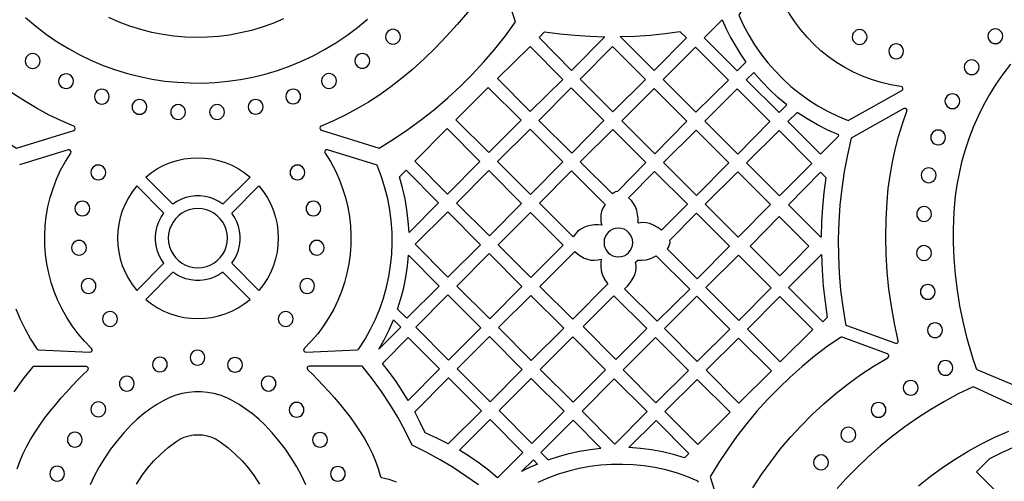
# Model space of a CAD drawing. Header units: millimetres. Extents: x -1176 to 822, y -1617 to -119.
# Tile 63 of 119: x 111 to 336, y -1485 to -1379. Entities that reach past the tile are written whole.
import ezdxf

# ---------------------------------------------------------------- set-up
doc = ezdxf.new("R2010")
doc.units = ezdxf.units.MM
doc.layers.add('pattern', color=5, linetype='Continuous', true_color=0x0000ff)

msp = doc.modelspace()

# ---------------------------------------------------------------- linework, layer by layer
at = {"layer": 'pattern'}
for points in [[(281.64, -1367.6), (275.17, -1378.47), (276.25, -1380.79), (277.45, -1383.04), (278.77, -1385.2), (280.21, -1387.28), (281.77, -1389.27), (283.43, -1391.16), (285.19, -1392.96), (287.06, -1394.65), (289.01, -1396.24), (291.06, -1397.71), (293.2, -1399.07), (295.41, -1400.31), (297.7, -1401.42), (300.06, -1402.4), (312.28, -1395.59)], [(312.1, -1394.66), (309.82, -1394.28), (307.59, -1393.77), (305.42, -1393.11), (303.31, -1392.33), (301.27, -1391.41), (299.3, -1390.36), (297.41, -1389.2), (295.6, -1387.92), (293.88, -1386.54), (292.25, -1385.05), (290.71, -1383.45), (289.28, -1381.77), (287.96, -1379.99), (286.75, -1378.13), (285.66, -1376.2), (284.69, -1374.18), (283.84, -1372.1), (283.13, -1369.95), (282.56, -1367.75)], [(83.23, -1369.3), (79.62, -1379.95), (81.92, -1383.09), (84.33, -1386.14), (86.85, -1389.08), (89.49, -1391.92), (92.23, -1394.66), (95.07, -1397.29), (98.01, -1399.81), (101.05, -1402.21), (104.18, -1404.5), (107.4, -1406.67), (110.7, -1408.71), (123.71, -1404.68)], [(123.75, -1403.74), (120.93, -1402.52), (118.15, -1401.18), (115.42, -1399.71), (112.73, -1398.12), (110.1, -1396.41), (107.53, -1394.57), (105.02, -1392.62), (102.58, -1390.54), (99.57, -1387.76), (96.68, -1384.9), (93.93, -1381.95), (91.31, -1378.92), (88.8, -1375.78), (86.41, -1372.54), (84.12, -1369.19)], [(219.75, -1369.03), (217.71, -1372.05), (215.58, -1374.98), (213.36, -1377.82), (211.05, -1380.58), (208.63, -1383.26), (206.12, -1385.87), (203.5, -1388.41), (200.76, -1390.88), (198.37, -1392.89), (195.91, -1394.79), (193.4, -1396.56), (190.83, -1398.22), (188.21, -1399.77), (185.55, -1401.2), (182.84, -1402.51), (180.09, -1403.7)], [(180.13, -1404.64), (193.26, -1408.71), (196.57, -1406.67), (199.78, -1404.5), (202.91, -1402.22), (205.94, -1399.82), (208.88, -1397.3), (211.72, -1394.68), (214.46, -1391.94), (217.09, -1389.11), (219.61, -1386.17), (222.02, -1383.13), (224.32, -1380), (220.64, -1369.14)], [(171.46, -1379.32), (169.08, -1380.32), (166.66, -1381.19), (164.2, -1381.92), (161.72, -1382.51), (159.21, -1382.97), (156.69, -1383.29), (154.15, -1383.48), (151.6, -1383.53), (149.06, -1383.45), (146.52, -1383.23), (143.99, -1382.87), (141.47, -1382.37), (138.98, -1381.74), (136.52, -1380.96), (134.09, -1380.05), (131.71, -1379)], [(112.74, -1379.02), (115.08, -1380.99), (117.48, -1382.83), (119.96, -1384.52), (122.5, -1386.07), (125.1, -1387.48), (127.75, -1388.75), (130.45, -1389.88), (133.19, -1390.87), (135.97, -1391.73), (138.77, -1392.44), (141.6, -1393.01), (144.46, -1393.44), (147.32, -1393.73), (150.2, -1393.88), (153.08, -1393.9), (155.95, -1393.77), (158.82, -1393.5), (161.68, -1393.09), (164.51, -1392.54), (167.32, -1391.85), (170.11, -1391.02), (172.86, -1390.05), (175.56, -1388.94), (178.22, -1387.69), (180.83, -1386.3), (183.39, -1384.77), (185.88, -1383.09), (188.3, -1381.28), (190.65, -1379.33)], [(337.05, -1389.59), (335.32, -1391.86), (333.72, -1394.17), (332.24, -1396.53), (330.89, -1398.94), (329.66, -1401.41), (328.54, -1403.96), (327.54, -1406.58), (326.64, -1409.29), (325.91, -1411.87), (325.32, -1414.45), (324.84, -1417.04), (324.48, -1419.63), (324.22, -1422.23), (324.07, -1424.84), (324, -1427.48), (324.02, -1430.15), (324.17, -1433.81), (324.46, -1437.43), (324.89, -1441.02), (325.46, -1444.59), (326.18, -1448.14), (327.04, -1451.7), (327.77, -1454.31), (328.57, -1456.91), (329, -1458.19), (329.22, -1458.83), (329.35, -1459.03), (329.53, -1459.15), (329.74, -1459.23), (332.25, -1460.27), (342.31, -1464.44)], [(110.56, -1445.24), (111.53, -1447.6), (112.65, -1449.92), (113.9, -1452.18), (115.3, -1454.38), (115.46, -1454.54), (115.68, -1454.59), (127.4, -1455.11), (127.63, -1455.06), (127.81, -1454.92), (127.89, -1454.72), (127.88, -1454.49), (127.75, -1454.29), (126.16, -1452.65), (124.69, -1450.93), (123.35, -1449.13), (122.14, -1447.27), (121.06, -1445.35), (120.11, -1443.37), (119.28, -1441.35), (118.59, -1439.29), (118.03, -1437.19), (117.6, -1435.06), (117.3, -1432.92), (117.14, -1430.76), (117.11, -1428.59), (117.22, -1426.42), (117.46, -1424.26), (117.84, -1422.1), (118.36, -1419.97), (119.01, -1417.87), (119.8, -1415.79), (120.73, -1413.76), (121.81, -1411.77), (123.02, -1409.83), (123.1, -1409.59), (123.06, -1409.37), (122.93, -1409.19), (122.72, -1409.09), (122.47, -1409.1), (111.36, -1412.54)], [(278.39, -1486), (280.35, -1482.99), (282.43, -1480.07), (284.62, -1477.24), (286.93, -1474.5), (289.35, -1471.86), (291.88, -1469.32), (294.51, -1466.88), (297.24, -1464.56), (300.07, -1462.34), (302.99, -1460.24), (306, -1458.25), (309.1, -1456.39), (309.27, -1456.23), (309.34, -1456.04), (309.32, -1455.83), (309.22, -1455.65), (309.03, -1455.52), (298.74, -1451.72), (298.51, -1451.69), (298.3, -1451.78), (295.32, -1453.87), (292.42, -1456.08), (289.61, -1458.38), (286.89, -1460.79), (284.27, -1463.29), (281.74, -1465.9), (279.31, -1468.59), (276.98, -1471.37), (274.76, -1474.24), (272.64, -1477.2), (270.64, -1480.24), (268.74, -1483.35), (268.68, -1483.54), (268.7, -1483.73), (272.35, -1495.46)], [(110.85, -1481.68), (111.43, -1480.01), (112.14, -1478.33), (112.97, -1476.65), (113.9, -1474.99), (114.92, -1473.34), (116.02, -1471.71), (117.17, -1470.11), (118.38, -1468.55), (119.61, -1467.03), (120.86, -1465.56), (122.12, -1464.15), (123.37, -1462.8), (124.59, -1461.53), (125.77, -1460.32), (126.9, -1459.21), (127.03, -1459.01), (127.04, -1458.79), (126.96, -1458.59), (126.8, -1458.44), (126.57, -1458.38), (114.69, -1458.38), (114.48, -1458.42), (114.32, -1458.55), (112.14, -1461.31), (110.1, -1464.14)], [(215.86, -1485.35), (213.04, -1483.31), (210.14, -1481.39), (207.17, -1479.61), (204.11, -1477.94), (200.95, -1476.39), (200.81, -1476.29), (200.72, -1476.15), (199.17, -1473), (197.5, -1469.93), (195.72, -1466.96), (193.8, -1464.06), (191.76, -1461.24), (189.58, -1458.48), (189.42, -1458.34), (189.21, -1458.3), (177.33, -1458.3), (177.1, -1458.36), (176.94, -1458.5), (176.86, -1458.71), (176.87, -1458.92), (177, -1459.13), (178.13, -1460.24), (179.31, -1461.44), (180.53, -1462.72), (181.78, -1464.07), (183.03, -1465.48), (184.29, -1466.95), (185.52, -1468.47), (186.72, -1470.03), (187.88, -1471.63), (188.97, -1473.26), (189.99, -1474.91), (190.93, -1476.58), (191.75, -1478.25), (192.46, -1479.93), (193.04, -1481.6), (193.47, -1483.26), (193.54, -1483.45), (193.65, -1483.57), (193.84, -1483.63), (195.5, -1484.06), (197.17, -1484.64)], [(176.57, -1485.29), (175.67, -1483.38), (174.51, -1481.23), (173.26, -1479.17), (171.91, -1477.19), (170.45, -1475.29), (168.89, -1473.46), (167.21, -1471.68), (165.85, -1470.39), (164.43, -1469.19), (162.94, -1468.08), (161.39, -1467.05), (159.77, -1466.11), (158.42, -1465.46), (157.04, -1464.94), (155.63, -1464.55), (154.19, -1464.29), (152.74, -1464.16), (151.29, -1464.16), (149.84, -1464.29), (148.4, -1464.55), (146.99, -1464.94), (145.6, -1465.46), (144.26, -1466.11), (142.63, -1467.05), (141.08, -1468.08), (139.6, -1469.19), (138.18, -1470.39), (136.82, -1471.68), (135.14, -1473.46), (133.57, -1475.29), (132.12, -1477.19), (130.77, -1479.17), (129.52, -1481.23), (128.36, -1483.38), (127.46, -1485.29)], [(343.22, -1469.8), (328.78, -1463.07), (328.58, -1463.02), (328.38, -1463.07), (325.16, -1464.65), (322.01, -1466.34), (318.93, -1468.15), (315.93, -1470.08), (313, -1472.11), (310.15, -1474.26), (307.38, -1476.52), (304.7, -1478.88), (302.11, -1481.34), (299.61, -1483.91), (297.61, -1486.14)], [(316.09, -1485.55), (318.79, -1483.4), (321.58, -1481.37), (324.45, -1479.47), (327.39, -1477.68), (330.41, -1476.02), (333.51, -1474.49), (336.66, -1473.09)], [(138.03, -1485.13), (139.23, -1483.29), (140.54, -1481.54), (141.98, -1479.88), (143.54, -1478.31), (145.2, -1476.86), (146.97, -1475.51), (147.91, -1474.94), (148.89, -1474.49), (149.91, -1474.17), (150.96, -1473.98), (152.01, -1473.91), (153.07, -1473.98), (154.11, -1474.17), (155.13, -1474.49), (156.12, -1474.94), (157.05, -1475.51), (158.83, -1476.86), (160.49, -1478.31), (162.05, -1479.88), (163.48, -1481.54), (164.8, -1483.29), (166, -1485.13)], [(265.97, -1484.68), (265.87, -1484.5), (265.7, -1484.38), (263.34, -1483.42), (260.95, -1482.61), (258.53, -1481.94), (256.08, -1481.41), (253.62, -1481.02), (251.15, -1480.77), (248.67, -1480.66), (246.2, -1480.69), (243.73, -1480.86), (241.27, -1481.17), (238.84, -1481.61), (236.43, -1482.19), (234.05, -1482.91), (231.71, -1483.77), (229.41, -1484.76)]]:
    msp.add_lwpolyline(points, dxfattribs=at)
for points in [[(271.42, -1379.51), (272.33, -1381.54), (273.31, -1383.52), (274.39, -1385.44), (275.55, -1387.32), (276.81, -1389.15), (274.83, -1391.15), (267.31, -1383.62)], [(194.74, -1383.37), (194.8, -1383.82), (194.97, -1384.22), (195.23, -1384.56), (195.57, -1384.83), (195.97, -1385), (196.42, -1385.06), (196.87, -1385), (197.27, -1384.83), (197.61, -1384.56), (197.88, -1384.22), (198.05, -1383.82), (198.11, -1383.37), (198.05, -1382.92), (197.88, -1382.52), (197.61, -1382.18), (197.27, -1381.91), (196.87, -1381.74), (196.42, -1381.68), (195.97, -1381.74), (195.57, -1381.91), (195.23, -1382.18), (194.97, -1382.52), (194.8, -1382.92)], [(230.96, -1382.27), (234.38, -1382.71), (237.81, -1383.04), (241.25, -1383.25), (244.7, -1383.35), (237.1, -1391.03), (229.68, -1383.54)], [(248.19, -1383.34), (251.6, -1383.21), (255, -1382.97), (258.4, -1382.63), (261.78, -1382.17), (263.27, -1383.65), (255.93, -1391.07)], [(301, -1383.43), (301.06, -1383.88), (301.23, -1384.28), (301.5, -1384.62), (301.84, -1384.88), (302.24, -1385.05), (302.69, -1385.11), (303.13, -1385.05), (303.54, -1384.88), (303.88, -1384.62), (304.14, -1384.28), (304.31, -1383.88), (304.37, -1383.43), (304.31, -1382.98), (304.14, -1382.58), (303.88, -1382.24), (303.54, -1381.97), (303.13, -1381.8), (302.69, -1381.74), (302.24, -1381.8), (301.84, -1381.97), (301.5, -1382.24), (301.23, -1382.58), (301.06, -1382.98)], [(331.91, -1383.25), (331.97, -1383.7), (332.14, -1384.1), (332.41, -1384.44), (332.75, -1384.7), (333.15, -1384.87), (333.6, -1384.93), (334.05, -1384.87), (334.45, -1384.7), (334.79, -1384.44), (335.05, -1384.1), (335.22, -1383.7), (335.28, -1383.25), (335.22, -1382.8), (335.05, -1382.4), (334.79, -1382.06), (334.45, -1381.79), (334.05, -1381.62), (333.6, -1381.56), (333.15, -1381.62), (332.75, -1381.79), (332.41, -1382.06), (332.14, -1382.4), (331.97, -1382.8)], [(227.64, -1385.55), (220.19, -1392.85), (227.63, -1400.36), (235.07, -1393.06)], [(253.91, -1393.11), (246.5, -1400.44), (239.05, -1393), (246.39, -1385.59)], [(265.29, -1385.7), (272.81, -1393.21), (265.4, -1400.55), (257.96, -1393.1)], [(309.32, -1386.67), (309.38, -1387.12), (309.55, -1387.53), (309.82, -1387.87), (310.16, -1388.13), (310.56, -1388.3), (311.01, -1388.36), (311.46, -1388.3), (311.86, -1388.13), (312.2, -1387.87), (312.46, -1387.53), (312.63, -1387.12), (312.69, -1386.67), (312.63, -1386.23), (312.46, -1385.82), (312.2, -1385.48), (311.86, -1385.22), (311.46, -1385.05), (311.01, -1384.99), (310.56, -1385.05), (310.16, -1385.22), (309.82, -1385.48), (309.55, -1385.82), (309.38, -1386.23)], [(112.67, -1388.89), (112.73, -1389.34), (112.9, -1389.74), (113.17, -1390.08), (113.51, -1390.35), (113.91, -1390.52), (114.36, -1390.58), (114.81, -1390.52), (115.21, -1390.35), (115.55, -1390.08), (115.81, -1389.74), (115.98, -1389.34), (116.04, -1388.89), (115.98, -1388.44), (115.81, -1388.04), (115.55, -1387.7), (115.21, -1387.44), (114.81, -1387.27), (114.36, -1387.21), (113.91, -1387.27), (113.51, -1387.44), (113.17, -1387.7), (112.9, -1388.04), (112.73, -1388.44)], [(187.75, -1388.85), (187.81, -1389.3), (187.98, -1389.7), (188.24, -1390.05), (188.58, -1390.31), (188.99, -1390.48), (189.43, -1390.54), (189.88, -1390.48), (190.28, -1390.31), (190.63, -1390.05), (190.89, -1389.7), (191.06, -1389.3), (191.12, -1388.85), (191.06, -1388.41), (190.89, -1388), (190.63, -1387.66), (190.28, -1387.4), (189.88, -1387.23), (189.43, -1387.17), (188.99, -1387.23), (188.58, -1387.4), (188.24, -1387.66), (187.98, -1388), (187.81, -1388.41)], [(326.51, -1390.31), (326.57, -1390.76), (326.74, -1391.16), (327, -1391.5), (327.35, -1391.76), (327.75, -1391.93), (328.2, -1391.99), (328.64, -1391.93), (329.05, -1391.76), (329.39, -1391.5), (329.65, -1391.16), (329.82, -1390.76), (329.88, -1390.31), (329.82, -1389.86), (329.65, -1389.46), (329.39, -1389.12), (329.05, -1388.85), (328.64, -1388.68), (328.2, -1388.62), (327.75, -1388.68), (327.35, -1388.85), (327, -1389.12), (326.74, -1389.46), (326.57, -1389.86)], [(120.28, -1393.48), (120.34, -1393.93), (120.51, -1394.33), (120.78, -1394.67), (121.12, -1394.93), (121.52, -1395.1), (121.97, -1395.16), (122.42, -1395.1), (122.82, -1394.93), (123.16, -1394.67), (123.42, -1394.33), (123.59, -1393.93), (123.65, -1393.48), (123.59, -1393.03), (123.42, -1392.63), (123.16, -1392.29), (122.82, -1392.02), (122.42, -1391.85), (121.97, -1391.79), (121.52, -1391.85), (121.12, -1392.02), (120.78, -1392.29), (120.51, -1392.63), (120.34, -1393.03)], [(180.15, -1393.43), (180.21, -1393.88), (180.38, -1394.28), (180.64, -1394.62), (180.98, -1394.89), (181.38, -1395.06), (181.83, -1395.12), (182.28, -1395.06), (182.68, -1394.89), (183.02, -1394.62), (183.29, -1394.28), (183.46, -1393.88), (183.52, -1393.43), (183.46, -1392.98), (183.29, -1392.58), (183.02, -1392.24), (182.68, -1391.98), (182.28, -1391.81), (181.83, -1391.75), (181.38, -1391.81), (180.98, -1391.98), (180.64, -1392.24), (180.38, -1392.58), (180.21, -1392.98)], [(286.11, -1398.86), (284.07, -1397.16), (282.14, -1395.37), (280.32, -1393.48), (278.59, -1391.47), (276.87, -1393.18), (284.33, -1400.64)], [(128.43, -1396.99), (128.49, -1397.44), (128.66, -1397.84), (128.92, -1398.18), (129.27, -1398.45), (129.67, -1398.62), (130.12, -1398.68), (130.56, -1398.62), (130.97, -1398.45), (131.31, -1398.18), (131.57, -1397.84), (131.74, -1397.44), (131.8, -1396.99), (131.74, -1396.54), (131.57, -1396.14), (131.31, -1395.8), (130.97, -1395.54), (130.56, -1395.37), (130.12, -1395.31), (129.67, -1395.37), (129.27, -1395.54), (128.92, -1395.8), (128.66, -1396.14), (128.49, -1396.54)], [(172.01, -1396.96), (172.07, -1397.41), (172.24, -1397.81), (172.5, -1398.16), (172.84, -1398.42), (173.25, -1398.59), (173.69, -1398.65), (174.14, -1398.59), (174.54, -1398.42), (174.88, -1398.16), (175.15, -1397.81), (175.32, -1397.41), (175.38, -1396.96), (175.32, -1396.52), (175.15, -1396.11), (174.88, -1395.77), (174.54, -1395.51), (174.14, -1395.34), (173.69, -1395.28), (173.25, -1395.34), (172.84, -1395.51), (172.5, -1395.77), (172.24, -1396.11), (172.07, -1396.52)], [(218.13, -1394.93), (225.59, -1402.38), (218.24, -1409.73), (210.74, -1402.24)], [(229.65, -1402.4), (236.99, -1394.99), (244.47, -1402.46), (237.13, -1409.88)], [(248.52, -1402.47), (255.93, -1395.13), (263.37, -1402.57), (256.03, -1409.98)], [(274.93, -1410.08), (267.46, -1402.6), (274.79, -1395.2), (282.27, -1402.67)], [(322.13, -1398.04), (322.19, -1398.48), (322.36, -1398.89), (322.63, -1399.23), (322.97, -1399.49), (323.37, -1399.66), (323.82, -1399.72), (324.27, -1399.66), (324.67, -1399.49), (325.01, -1399.23), (325.27, -1398.89), (325.44, -1398.48), (325.5, -1398.04), (325.44, -1397.59), (325.27, -1397.18), (325.01, -1396.84), (324.67, -1396.58), (324.27, -1396.41), (323.82, -1396.35), (323.37, -1396.41), (322.97, -1396.58), (322.63, -1396.84), (322.36, -1397.18), (322.19, -1397.59)], [(136.99, -1399.34), (137.05, -1399.79), (137.22, -1400.19), (137.49, -1400.53), (137.83, -1400.79), (138.23, -1400.96), (138.68, -1401.02), (139.13, -1400.96), (139.53, -1400.79), (139.87, -1400.53), (140.13, -1400.19), (140.3, -1399.79), (140.36, -1399.34), (140.3, -1398.89), (140.13, -1398.49), (139.87, -1398.15), (139.53, -1397.88), (139.13, -1397.71), (138.68, -1397.65), (138.23, -1397.71), (137.83, -1397.88), (137.49, -1398.15), (137.22, -1398.49), (137.05, -1398.89)], [(145.8, -1400.5), (145.86, -1400.95), (146.03, -1401.35), (146.29, -1401.7), (146.63, -1401.96), (147.03, -1402.13), (147.48, -1402.19), (147.93, -1402.13), (148.33, -1401.96), (148.67, -1401.7), (148.93, -1401.35), (149.1, -1400.95), (149.17, -1400.5), (149.1, -1400.06), (148.93, -1399.65), (148.67, -1399.31), (148.33, -1399.05), (147.93, -1398.88), (147.48, -1398.82), (147.03, -1398.88), (146.63, -1399.05), (146.29, -1399.31), (146.03, -1399.65), (145.86, -1400.06)], [(154.67, -1400.5), (154.73, -1400.95), (154.9, -1401.35), (155.16, -1401.69), (155.5, -1401.95), (155.9, -1402.12), (156.35, -1402.18), (156.8, -1402.12), (157.2, -1401.95), (157.54, -1401.69), (157.81, -1401.35), (157.97, -1400.95), (158.03, -1400.5), (157.97, -1400.05), (157.81, -1399.65), (157.54, -1399.31), (157.2, -1399.04), (156.8, -1398.87), (156.35, -1398.81), (155.9, -1398.87), (155.5, -1399.04), (155.16, -1399.31), (154.9, -1399.65), (154.73, -1400.05)], [(163.45, -1399.32), (163.51, -1399.77), (163.68, -1400.17), (163.95, -1400.51), (164.29, -1400.77), (164.69, -1400.94), (165.14, -1401), (165.59, -1400.94), (165.99, -1400.77), (166.33, -1400.51), (166.59, -1400.17), (166.76, -1399.77), (166.82, -1399.32), (166.76, -1398.87), (166.59, -1398.47), (166.33, -1398.13), (165.99, -1397.86), (165.59, -1397.69), (165.14, -1397.63), (164.69, -1397.69), (164.29, -1397.86), (163.95, -1398.13), (163.68, -1398.47), (163.51, -1398.87)], [(297.95, -1405.71), (295.47, -1404.63), (293.06, -1403.42), (290.73, -1402.08), (288.46, -1400.59), (286.37, -1402.68), (293.81, -1410.12), (297.88, -1406)], [(308.93, -1420.96), (309.22, -1417.91), (309.62, -1414.91), (310.14, -1411.94), (310.78, -1409.01), (311.54, -1406.1), (312.43, -1403.21), (313.45, -1400.32), (313.48, -1400.08), (313.39, -1399.87), (313.22, -1399.72), (313, -1399.67), (312.76, -1399.73), (300.74, -1406.44), (299.89, -1410.22), (299.18, -1414.03), (298.62, -1417.86), (298.21, -1421.7), (297.95, -1425.55), (297.83, -1429.42), (297.87, -1433.28), (298.05, -1437.14), (298.37, -1440.99), (298.85, -1444.84), (299.48, -1448.67), (299.57, -1448.9), (299.78, -1449.03), (310.86, -1453.11), (311.07, -1453.14), (311.26, -1453.08), (311.41, -1452.95), (311.49, -1452.77), (311.49, -1452.55), (310.63, -1448.62), (309.92, -1444.69), (309.37, -1440.78), (308.97, -1436.85), (308.73, -1432.92), (308.65, -1428.96), (308.71, -1424.98)], [(208.86, -1419.15), (201.4, -1411.69), (208.74, -1404.28), (216.23, -1411.78)], [(235.07, -1411.86), (227.75, -1419.25), (220.25, -1411.74), (227.63, -1404.42)], [(246.33, -1419.07), (246.75, -1418.8), (247.2, -1418.59), (247.6, -1418.5), (254.02, -1412.01), (246.49, -1404.48), (239.08, -1411.82)], [(272.87, -1412.07), (265.54, -1419.48), (258.02, -1411.97), (265.43, -1404.63)], [(291.77, -1412.17), (284.43, -1419.58), (276.93, -1412.07), (284.33, -1404.73)], [(318.88, -1406.28), (318.94, -1406.73), (319.11, -1407.13), (319.38, -1407.48), (319.72, -1407.74), (320.12, -1407.91), (320.57, -1407.97), (321.02, -1407.91), (321.42, -1407.74), (321.76, -1407.48), (322.02, -1407.13), (322.19, -1406.73), (322.25, -1406.28), (322.19, -1405.84), (322.02, -1405.43), (321.76, -1405.09), (321.42, -1404.83), (321.02, -1404.66), (320.57, -1404.6), (320.12, -1404.66), (319.72, -1404.83), (319.38, -1405.09), (319.11, -1405.43), (318.94, -1405.84)], [(188.66, -1454.38), (190.06, -1452.18), (191.32, -1449.92), (192.43, -1447.6), (193.41, -1445.24), (194.24, -1442.82), (194.93, -1440.38), (195.48, -1437.9), (195.88, -1435.39), (196.13, -1432.87), (196.25, -1430.34), (196.21, -1427.8), (196.03, -1425.26), (195.7, -1422.73), (195.23, -1420.21), (194.6, -1417.72), (193.83, -1415.25), (192.9, -1412.82), (192.79, -1412.64), (192.6, -1412.54), (181.49, -1409.1), (181.24, -1409.09), (181.04, -1409.19), (180.9, -1409.37), (180.86, -1409.59), (180.95, -1409.83), (182.16, -1411.77), (183.23, -1413.76), (184.16, -1415.79), (184.95, -1417.87), (185.61, -1419.97), (186.12, -1422.11), (186.5, -1424.26), (186.75, -1426.42), (186.85, -1428.59), (186.82, -1430.76), (186.66, -1432.92), (186.37, -1435.06), (185.94, -1437.19), (185.38, -1439.29), (184.68, -1441.35), (183.86, -1443.37), (182.91, -1445.35), (181.82, -1447.27), (180.61, -1449.13), (179.27, -1450.93), (177.81, -1452.65), (176.21, -1454.29), (176.08, -1454.49), (176.07, -1454.72), (176.16, -1454.92), (176.33, -1455.06), (176.57, -1455.11), (188.29, -1454.59), (188.5, -1454.54)], [(127.62, -1414.25), (127.68, -1414.69), (127.85, -1415.1), (128.12, -1415.44), (128.46, -1415.7), (128.86, -1415.87), (129.31, -1415.93), (129.76, -1415.87), (130.16, -1415.7), (130.5, -1415.44), (130.76, -1415.1), (130.93, -1414.69), (130.99, -1414.25), (130.93, -1413.8), (130.76, -1413.4), (130.5, -1413.06), (130.16, -1412.79), (129.76, -1412.62), (129.31, -1412.56), (128.86, -1412.62), (128.46, -1412.79), (128.12, -1413.06), (127.85, -1413.4), (127.68, -1413.8)], [(140.11, -1415.28), (141.43, -1414.25), (142.81, -1413.36), (144.25, -1412.61), (145.74, -1412), (147.27, -1411.52), (148.82, -1411.17), (150.4, -1410.97), (151.98, -1410.9), (153.57, -1410.97), (155.14, -1411.17), (156.7, -1411.52), (158.22, -1412), (159.71, -1412.61), (161.15, -1413.36), (162.54, -1414.25), (163.86, -1415.28), (157.69, -1421.45), (156.74, -1420.83), (155.73, -1420.33), (154.69, -1419.96), (153.62, -1419.71), (152.53, -1419.59), (151.44, -1419.59), (150.35, -1419.71), (149.28, -1419.96), (148.23, -1420.33), (147.23, -1420.83), (146.27, -1421.45)], [(172.97, -1414.25), (173.03, -1414.69), (173.2, -1415.1), (173.47, -1415.44), (173.81, -1415.7), (174.21, -1415.87), (174.66, -1415.93), (175.1, -1415.87), (175.51, -1415.7), (175.85, -1415.44), (176.11, -1415.1), (176.28, -1414.69), (176.34, -1414.25), (176.28, -1413.8), (176.11, -1413.4), (175.85, -1413.06), (175.51, -1412.79), (175.1, -1412.62), (174.66, -1412.56), (174.21, -1412.62), (173.81, -1412.79), (173.47, -1413.06), (173.2, -1413.4), (173.03, -1413.8)], [(197.87, -1415.22), (199.39, -1413.7), (206.81, -1421.19), (200.07, -1427.94), (199.91, -1425.34), (199.61, -1422.77), (199.17, -1420.24), (198.59, -1417.73)], [(225.72, -1421.29), (218.38, -1428.63), (210.88, -1421.21), (218.26, -1413.77)], [(244, -1426.24), (243.14, -1426.17), (242.28, -1426.18), (241.42, -1426.28), (240.63, -1426.47), (239.87, -1426.76), (239.17, -1427.15), (238.53, -1427.64), (237.95, -1428.21), (237.46, -1428.86), (229.76, -1421.23), (237.06, -1413.85), (244.72, -1421.51), (244.22, -1422.39), (243.93, -1423.13), (243.76, -1423.9), (243.72, -1424.68), (243.79, -1425.47)], [(257.56, -1427.38), (256.7, -1426.75), (255.76, -1426.22), (254.92, -1425.88), (254.09, -1425.7), (253.24, -1425.66), (252.34, -1425.76), (252.25, -1425.67), (252.24, -1424.72), (252.13, -1423.78), (251.93, -1422.88), (251.63, -1422.08), (251.22, -1421.34), (250.7, -1420.66), (250.04, -1420.02), (256.01, -1414), (263.5, -1421.49)], [(275.04, -1428.98), (267.53, -1421.47), (274.93, -1414.13), (282.37, -1421.57)], [(293.99, -1428.84), (294.1, -1425.48), (294.31, -1422.13), (294.63, -1418.79), (295.06, -1415.45), (293.8, -1414.19), (286.46, -1421.6), (293.84, -1428.98)], [(316.73, -1414.89), (316.79, -1415.34), (316.96, -1415.74), (317.23, -1416.08), (317.57, -1416.34), (317.97, -1416.51), (318.42, -1416.57), (318.86, -1416.51), (319.27, -1416.34), (319.61, -1416.08), (319.87, -1415.74), (320.04, -1415.34), (320.1, -1414.89), (320.04, -1414.44), (319.87, -1414.04), (319.61, -1413.7), (319.27, -1413.43), (318.86, -1413.26), (318.42, -1413.2), (317.97, -1413.26), (317.57, -1413.43), (317.23, -1413.7), (316.96, -1414.04), (316.79, -1414.44)], [(138.06, -1441.08), (144.23, -1434.91), (143.61, -1433.96), (143.11, -1432.95), (142.74, -1431.91), (142.49, -1430.83), (142.37, -1429.75), (142.37, -1428.65), (142.49, -1427.56), (142.74, -1426.49), (143.11, -1425.45), (143.61, -1424.44), (144.23, -1423.49), (138.06, -1417.32), (137.04, -1418.64), (136.15, -1420.03), (135.39, -1421.47), (134.78, -1422.96), (134.3, -1424.49), (133.96, -1426.04), (133.75, -1427.62), (133.68, -1429.2), (133.75, -1430.78), (133.96, -1432.36), (134.3, -1433.91), (134.78, -1435.44), (135.39, -1436.93), (136.15, -1438.37), (137.04, -1439.76)], [(159.74, -1434.91), (160.36, -1433.96), (160.85, -1432.95), (161.22, -1431.91), (161.47, -1430.84), (161.6, -1429.75), (161.6, -1428.65), (161.47, -1427.56), (161.22, -1426.49), (160.85, -1425.45), (160.36, -1424.44), (159.74, -1423.49), (165.9, -1417.32), (166.93, -1418.64), (167.82, -1420.03), (168.57, -1421.47), (169.19, -1422.96), (169.66, -1424.49), (170.01, -1426.04), (170.21, -1427.62), (170.28, -1429.2), (170.21, -1430.78), (170.01, -1432.36), (169.66, -1433.91), (169.19, -1435.44), (168.57, -1436.93), (167.82, -1438.37), (166.93, -1439.76), (165.9, -1441.08)], [(123.99, -1422.44), (124.05, -1422.89), (124.22, -1423.29), (124.48, -1423.64), (124.82, -1423.9), (125.23, -1424.07), (125.68, -1424.13), (126.12, -1424.07), (126.53, -1423.9), (126.87, -1423.64), (127.13, -1423.29), (127.3, -1422.89), (127.36, -1422.44), (127.3, -1422), (127.13, -1421.59), (126.87, -1421.25), (126.53, -1420.99), (126.12, -1420.82), (125.68, -1420.76), (125.23, -1420.82), (124.82, -1420.99), (124.48, -1421.25), (124.22, -1421.59), (124.05, -1422)], [(176.61, -1422.44), (176.67, -1422.89), (176.84, -1423.29), (177.1, -1423.64), (177.44, -1423.9), (177.84, -1424.07), (178.29, -1424.13), (178.74, -1424.07), (179.14, -1423.9), (179.48, -1423.64), (179.74, -1423.29), (179.91, -1422.89), (179.97, -1422.44), (179.91, -1422), (179.74, -1421.59), (179.48, -1421.25), (179.14, -1420.99), (178.74, -1420.82), (178.29, -1420.76), (177.84, -1420.82), (177.44, -1420.99), (177.1, -1421.25), (176.84, -1421.59), (176.67, -1422)], [(145.24, -1429.2), (145.32, -1430.2), (145.53, -1431.15), (145.87, -1432.04), (146.33, -1432.87), (146.9, -1433.62), (147.56, -1434.29), (148.31, -1434.86), (149.14, -1435.32), (150.04, -1435.66), (150.99, -1435.87), (151.98, -1435.94), (152.98, -1435.87), (153.93, -1435.66), (154.82, -1435.32), (155.65, -1434.86), (156.4, -1434.29), (157.07, -1433.62), (157.64, -1432.87), (158.1, -1432.04), (158.44, -1431.15), (158.65, -1430.2), (158.72, -1429.2), (158.65, -1428.2), (158.44, -1427.25), (158.1, -1426.36), (157.64, -1425.53), (157.07, -1424.78), (156.4, -1424.11), (155.65, -1423.54), (154.82, -1423.08), (153.93, -1422.74), (152.98, -1422.53), (151.98, -1422.46), (150.99, -1422.53), (150.04, -1422.74), (149.14, -1423.08), (148.31, -1423.54), (147.56, -1424.11), (146.9, -1424.78), (146.33, -1425.53), (145.87, -1426.36), (145.53, -1427.25), (145.32, -1428.2)], [(201.5, -1430.56), (208.88, -1423.18), (216.32, -1430.69), (208.94, -1438.06)], [(235.21, -1430.76), (227.84, -1438.13), (220.35, -1430.71), (227.72, -1423.34)], [(259.37, -1429.69), (259.45, -1430.04), (259.44, -1430.36), (259.35, -1430.7), (259.13, -1431.16), (258.86, -1431.59), (265.69, -1438.42), (273.02, -1431.01), (265.51, -1423.5)], [(315.68, -1423.71), (315.74, -1424.16), (315.91, -1424.56), (316.18, -1424.9), (316.52, -1425.17), (316.92, -1425.34), (317.37, -1425.4), (317.82, -1425.34), (318.22, -1425.17), (318.56, -1424.9), (318.82, -1424.56), (318.99, -1424.16), (319.05, -1423.71), (318.99, -1423.26), (318.82, -1422.86), (318.56, -1422.52), (318.22, -1422.25), (317.82, -1422.08), (317.37, -1422.02), (316.92, -1422.08), (316.52, -1422.25), (316.18, -1422.52), (315.91, -1422.86), (315.74, -1423.26)], [(284.4, -1424.27), (291.15, -1431.02), (284.49, -1437.75), (277.74, -1431)], [(244.48, -1430.19), (244.54, -1430.84), (244.73, -1431.46), (245.04, -1432.02), (245.44, -1432.5), (245.92, -1432.9), (246.48, -1433.2), (247.09, -1433.39), (247.75, -1433.46), (248.41, -1433.39), (249.03, -1433.2), (249.58, -1432.9), (250.07, -1432.5), (250.47, -1432.02), (250.77, -1431.46), (250.96, -1430.84), (251.03, -1430.19), (250.96, -1429.53), (250.77, -1428.91), (250.47, -1428.35), (250.07, -1427.87), (249.58, -1427.47), (249.03, -1427.17), (248.41, -1426.98), (247.75, -1426.91), (247.09, -1426.98), (246.48, -1427.17), (245.92, -1427.47), (245.44, -1427.87), (245.04, -1428.35), (244.73, -1428.91), (244.54, -1429.53)], [(123.22, -1431.38), (123.28, -1431.82), (123.45, -1432.23), (123.72, -1432.57), (124.06, -1432.83), (124.46, -1433), (124.91, -1433.06), (125.36, -1433), (125.76, -1432.83), (126.1, -1432.57), (126.36, -1432.23), (126.53, -1431.82), (126.59, -1431.38), (126.53, -1430.93), (126.36, -1430.53), (126.1, -1430.18), (125.76, -1429.92), (125.36, -1429.75), (124.91, -1429.69), (124.46, -1429.75), (124.06, -1429.92), (123.72, -1430.18), (123.45, -1430.53), (123.28, -1430.93)], [(177.37, -1431.38), (177.43, -1431.82), (177.6, -1432.23), (177.86, -1432.57), (178.21, -1432.83), (178.61, -1433), (179.06, -1433.06), (179.5, -1433), (179.91, -1432.83), (180.25, -1432.57), (180.51, -1432.23), (180.68, -1431.82), (180.74, -1431.38), (180.68, -1430.93), (180.51, -1430.53), (180.25, -1430.18), (179.91, -1429.92), (179.5, -1429.75), (179.06, -1429.69), (178.61, -1429.75), (178.21, -1429.92), (177.86, -1430.18), (177.6, -1430.53), (177.43, -1430.93)], [(210.95, -1440.11), (218.34, -1432.72), (225.79, -1440.17), (218.44, -1447.52)], [(243.81, -1433.94), (243.74, -1434.8), (243.75, -1435.66), (243.85, -1436.52), (244.05, -1437.39), (244.37, -1438.18), (244.8, -1438.91), (245.37, -1439.6), (237.34, -1447.63), (229.83, -1440.19), (237.8, -1432.22), (238.47, -1432.79), (239.18, -1433.29), (239.95, -1433.71), (240.7, -1434.01), (241.47, -1434.18), (242.25, -1434.22), (243.04, -1434.14)], [(315.66, -1432.58), (315.72, -1433.03), (315.89, -1433.43), (316.15, -1433.77), (316.49, -1434.04), (316.89, -1434.21), (317.34, -1434.27), (317.79, -1434.21), (318.19, -1434.04), (318.53, -1433.77), (318.8, -1433.43), (318.97, -1433.03), (319.03, -1432.58), (318.97, -1432.13), (318.8, -1431.73), (318.53, -1431.39), (318.19, -1431.13), (317.79, -1430.96), (317.34, -1430.9), (316.89, -1430.96), (316.49, -1431.13), (316.15, -1431.39), (315.89, -1431.73), (315.72, -1432.13)], [(197.47, -1445.32), (198.24, -1442.91), (198.86, -1440.5), (199.36, -1438.06), (199.74, -1435.6), (199.98, -1433.09), (206.92, -1440.09), (199.58, -1447.43)], [(249.16, -1440.74), (249.8, -1440.13), (250.36, -1439.47), (250.85, -1438.76), (251.28, -1437.98), (251.56, -1437.33), (251.73, -1436.69), (251.8, -1436.04), (251.78, -1435.38), (251.67, -1434.68), (252.15, -1434.19), (253.12, -1434.19), (254.08, -1434.09), (254.88, -1433.9), (255.63, -1433.61), (256.34, -1433.21), (263.99, -1440.78), (256.59, -1448.11)], [(282.51, -1440.5), (275.18, -1447.91), (267.67, -1440.4), (275.07, -1433.06)], [(295.32, -1447.26), (294.33, -1448.27), (286.51, -1440.45), (294, -1432.89), (294.15, -1436.5), (294.41, -1440.1), (294.81, -1443.69)], [(140.11, -1443.12), (141.43, -1444.15), (142.81, -1445.04), (144.25, -1445.79), (145.74, -1446.4), (147.27, -1446.88), (148.82, -1447.22), (150.4, -1447.43), (151.98, -1447.5), (153.57, -1447.43), (155.14, -1447.22), (156.7, -1446.88), (158.22, -1446.4), (159.71, -1445.79), (161.15, -1445.04), (162.54, -1444.15), (163.86, -1443.12), (157.69, -1436.95), (156.74, -1437.57), (155.73, -1438.07), (154.69, -1438.44), (153.62, -1438.69), (152.53, -1438.81), (151.44, -1438.81), (150.35, -1438.69), (149.28, -1438.44), (148.23, -1438.07), (147.23, -1437.57), (146.27, -1436.95)], [(125.41, -1440.07), (125.47, -1440.52), (125.64, -1440.92), (125.9, -1441.26), (126.24, -1441.53), (126.65, -1441.7), (127.09, -1441.76), (127.54, -1441.7), (127.94, -1441.53), (128.28, -1441.26), (128.55, -1440.92), (128.72, -1440.52), (128.78, -1440.07), (128.72, -1439.62), (128.55, -1439.22), (128.28, -1438.88), (127.94, -1438.62), (127.54, -1438.45), (127.09, -1438.39), (126.65, -1438.45), (126.24, -1438.62), (125.9, -1438.88), (125.64, -1439.22), (125.47, -1439.62)], [(175.19, -1440.07), (175.25, -1440.52), (175.42, -1440.92), (175.68, -1441.26), (176.02, -1441.53), (176.42, -1441.7), (176.87, -1441.76), (177.32, -1441.7), (177.72, -1441.53), (178.06, -1441.26), (178.33, -1440.92), (178.5, -1440.52), (178.56, -1440.07), (178.5, -1439.62), (178.33, -1439.22), (178.06, -1438.88), (177.72, -1438.62), (177.32, -1438.45), (176.87, -1438.39), (176.42, -1438.45), (176.02, -1438.62), (175.68, -1438.88), (175.42, -1439.22), (175.25, -1439.62)], [(316.52, -1441.41), (316.58, -1441.86), (316.75, -1442.26), (317.01, -1442.6), (317.35, -1442.87), (317.75, -1443.04), (318.2, -1443.1), (318.65, -1443.04), (319.05, -1442.87), (319.39, -1442.6), (319.66, -1442.26), (319.83, -1441.86), (319.89, -1441.41), (319.83, -1440.96), (319.66, -1440.56), (319.39, -1440.22), (319.05, -1439.96), (318.65, -1439.79), (318.2, -1439.73), (317.75, -1439.79), (317.35, -1439.96), (317.01, -1440.22), (316.75, -1440.56), (316.58, -1440.96)], [(201.59, -1449.47), (208.94, -1442.12), (216.4, -1449.57), (209.04, -1456.92)], [(235.31, -1449.65), (227.9, -1457.06), (220.46, -1449.55), (227.8, -1442.21)], [(247.19, -1456.78), (239.75, -1449.27), (246.7, -1442.32), (254.21, -1449.76)], [(273.1, -1449.88), (265.7, -1457.27), (258.25, -1449.74), (265.64, -1442.42)], [(284.5, -1442.49), (292.02, -1450), (284.61, -1457.34), (277.16, -1449.9)], [(130.3, -1447.58), (130.36, -1448.03), (130.53, -1448.43), (130.8, -1448.77), (131.14, -1449.04), (131.54, -1449.21), (131.99, -1449.27), (132.44, -1449.21), (132.84, -1449.04), (133.18, -1448.77), (133.44, -1448.43), (133.61, -1448.03), (133.67, -1447.58), (133.61, -1447.14), (133.44, -1446.73), (133.18, -1446.39), (132.84, -1446.13), (132.44, -1445.96), (131.99, -1445.9), (131.54, -1445.96), (131.14, -1446.13), (130.8, -1446.39), (130.53, -1446.73), (130.36, -1447.14)], [(170.29, -1447.58), (170.35, -1448.03), (170.52, -1448.43), (170.78, -1448.77), (171.13, -1449.04), (171.53, -1449.21), (171.98, -1449.27), (172.42, -1449.21), (172.83, -1449.04), (173.17, -1448.77), (173.43, -1448.43), (173.6, -1448.03), (173.66, -1447.58), (173.6, -1447.14), (173.43, -1446.73), (173.17, -1446.39), (172.83, -1446.13), (172.42, -1445.96), (171.98, -1445.9), (171.53, -1445.96), (171.13, -1446.13), (170.78, -1446.39), (170.52, -1446.73), (170.35, -1447.14)], [(193.18, -1454.47), (194.42, -1452.3), (195.54, -1450.08), (196.54, -1447.79), (198.2, -1449.45)], [(318.16, -1450.14), (318.22, -1450.59), (318.39, -1450.99), (318.65, -1451.34), (319, -1451.6), (319.4, -1451.77), (319.85, -1451.83), (320.3, -1451.77), (320.7, -1451.6), (321.04, -1451.34), (321.3, -1450.99), (321.47, -1450.59), (321.53, -1450.14), (321.47, -1449.7), (321.3, -1449.29), (321.04, -1448.95), (320.7, -1448.69), (320.3, -1448.52), (319.85, -1448.46), (319.4, -1448.52), (319, -1448.69), (318.65, -1448.95), (318.39, -1449.29), (318.22, -1449.7)], [(199.89, -1466.14), (198.54, -1463.96), (197.11, -1461.82), (195.62, -1459.74), (194.04, -1457.7), (199.88, -1451.81), (207.02, -1458.95)], [(218.54, -1466.42), (211.07, -1458.94), (218.43, -1451.58), (225.87, -1459.09)], [(229.93, -1459.08), (237.34, -1451.68), (244.78, -1459.19), (237.44, -1466.53)], [(256.24, -1451.78), (263.68, -1459.29), (256.3, -1466.66), (248.86, -1459.15)], [(275.14, -1451.92), (282.6, -1459.38), (275.2, -1466.77), (267.75, -1459.24)], [(150.22, -1456.38), (150.28, -1456.82), (150.45, -1457.23), (150.72, -1457.57), (151.06, -1457.83), (151.46, -1458), (151.91, -1458.06), (152.36, -1458), (152.76, -1457.83), (153.1, -1457.57), (153.36, -1457.23), (153.53, -1456.82), (153.59, -1456.38), (153.53, -1455.93), (153.36, -1455.53), (153.1, -1455.18), (152.76, -1454.92), (152.36, -1454.75), (151.91, -1454.69), (151.46, -1454.75), (151.06, -1454.92), (150.72, -1455.18), (150.45, -1455.53), (150.28, -1455.93)], [(141.66, -1457.93), (141.72, -1458.38), (141.89, -1458.78), (142.15, -1459.12), (142.49, -1459.39), (142.89, -1459.56), (143.34, -1459.62), (143.79, -1459.56), (144.19, -1459.39), (144.53, -1459.12), (144.8, -1458.78), (144.97, -1458.38), (145.03, -1457.93), (144.97, -1457.48), (144.8, -1457.08), (144.53, -1456.74), (144.19, -1456.47), (143.79, -1456.31), (143.34, -1456.24), (142.89, -1456.31), (142.49, -1456.47), (142.15, -1456.74), (141.89, -1457.08), (141.72, -1457.48)], [(158.76, -1458.01), (158.82, -1458.46), (158.99, -1458.86), (159.25, -1459.2), (159.59, -1459.47), (160, -1459.64), (160.45, -1459.7), (160.89, -1459.64), (161.3, -1459.47), (161.64, -1459.2), (161.9, -1458.86), (162.07, -1458.46), (162.13, -1458.01), (162.07, -1457.57), (161.9, -1457.16), (161.64, -1456.82), (161.3, -1456.56), (160.89, -1456.39), (160.45, -1456.33), (160, -1456.39), (159.59, -1456.56), (159.25, -1456.82), (158.99, -1457.16), (158.82, -1457.57)], [(320.54, -1458.71), (320.6, -1459.16), (320.77, -1459.57), (321.03, -1459.91), (321.37, -1460.17), (321.78, -1460.34), (322.23, -1460.4), (322.67, -1460.34), (323.08, -1460.17), (323.42, -1459.91), (323.68, -1459.57), (323.85, -1459.16), (323.91, -1458.71), (323.85, -1458.27), (323.68, -1457.86), (323.42, -1457.52), (323.08, -1457.26), (322.67, -1457.09), (322.23, -1457.03), (321.78, -1457.09), (321.37, -1457.26), (321.03, -1457.52), (320.77, -1457.86), (320.6, -1458.27)], [(134.11, -1462.3), (134.17, -1462.75), (134.34, -1463.15), (134.61, -1463.5), (134.95, -1463.76), (135.35, -1463.93), (135.8, -1463.99), (136.25, -1463.93), (136.65, -1463.76), (136.99, -1463.5), (137.25, -1463.15), (137.42, -1462.75), (137.48, -1462.3), (137.42, -1461.86), (137.25, -1461.45), (136.99, -1461.11), (136.65, -1460.85), (136.25, -1460.68), (135.8, -1460.62), (135.35, -1460.68), (134.95, -1460.85), (134.61, -1461.11), (134.34, -1461.45), (134.17, -1461.86)], [(166.4, -1462.28), (166.46, -1462.73), (166.63, -1463.13), (166.89, -1463.47), (167.23, -1463.74), (167.64, -1463.91), (168.08, -1463.97), (168.53, -1463.91), (168.93, -1463.74), (169.27, -1463.47), (169.54, -1463.13), (169.71, -1462.73), (169.77, -1462.28), (169.71, -1461.83), (169.54, -1461.43), (169.27, -1461.09), (168.93, -1460.82), (168.53, -1460.65), (168.08, -1460.59), (167.64, -1460.65), (167.23, -1460.82), (166.89, -1461.09), (166.63, -1461.43), (166.46, -1461.83)], [(201.36, -1468.73), (209.05, -1460.97), (216.56, -1468.48), (208.97, -1476), (206.38, -1474.7), (203.74, -1473.52), (202.59, -1471.1)], [(235.42, -1468.55), (228.05, -1475.91), (220.57, -1468.44), (227.9, -1461.11)], [(239.47, -1468.55), (246.8, -1461.21), (254.32, -1468.65), (246.91, -1476.06)], [(273.22, -1468.75), (265.81, -1476.16), (258.36, -1468.65), (265.7, -1461.32)], [(312.64, -1463.25), (312.7, -1463.7), (312.87, -1464.1), (313.13, -1464.44), (313.47, -1464.7), (313.88, -1464.87), (314.32, -1464.93), (314.77, -1464.87), (315.17, -1464.7), (315.52, -1464.44), (315.78, -1464.1), (315.95, -1463.7), (316.01, -1463.25), (315.95, -1462.8), (315.78, -1462.4), (315.52, -1462.05), (315.17, -1461.79), (314.77, -1461.62), (314.32, -1461.56), (313.88, -1461.62), (313.47, -1461.79), (313.13, -1462.05), (312.87, -1462.4), (312.7, -1462.8)], [(127.64, -1468.15), (127.7, -1468.59), (127.87, -1469), (128.13, -1469.34), (128.47, -1469.6), (128.88, -1469.77), (129.32, -1469.83), (129.77, -1469.77), (130.18, -1469.6), (130.52, -1469.34), (130.78, -1469), (130.95, -1468.59), (131.01, -1468.15), (130.95, -1467.7), (130.78, -1467.29), (130.52, -1466.95), (130.18, -1466.69), (129.77, -1466.52), (129.32, -1466.46), (128.88, -1466.52), (128.47, -1466.69), (128.13, -1466.95), (127.87, -1467.29), (127.7, -1467.7)], [(172.78, -1468.25), (172.84, -1468.7), (173.01, -1469.1), (173.28, -1469.44), (173.62, -1469.7), (174.02, -1469.87), (174.47, -1469.93), (174.92, -1469.87), (175.32, -1469.7), (175.66, -1469.44), (175.92, -1469.1), (176.09, -1468.7), (176.15, -1468.25), (176.09, -1467.8), (175.92, -1467.4), (175.66, -1467.06), (175.32, -1466.79), (174.92, -1466.62), (174.47, -1466.56), (174.02, -1466.62), (173.62, -1466.79), (173.28, -1467.06), (173.01, -1467.4), (172.84, -1467.8)], [(305.32, -1468.26), (305.38, -1468.71), (305.55, -1469.11), (305.81, -1469.45), (306.15, -1469.72), (306.55, -1469.89), (307, -1469.95), (307.45, -1469.89), (307.85, -1469.72), (308.19, -1469.45), (308.45, -1469.11), (308.62, -1468.71), (308.69, -1468.26), (308.62, -1467.81), (308.45, -1467.41), (308.19, -1467.07), (307.85, -1466.8), (307.45, -1466.63), (307, -1466.57), (306.55, -1466.63), (306.15, -1466.8), (305.81, -1467.07), (305.55, -1467.41), (305.38, -1467.81)], [(211.55, -1477.46), (218.55, -1470.47), (226.02, -1477.94), (220.24, -1483.74), (218.16, -1482.02), (216.03, -1480.41), (213.83, -1478.89)], [(231.79, -1479.62), (234.14, -1478.84), (236.5, -1478.19), (238.88, -1477.67), (241.3, -1477.27), (243.76, -1476.99), (237.42, -1470.59), (230.08, -1477.93)], [(262.81, -1479.16), (260.32, -1478.42), (257.82, -1477.82), (255.3, -1477.36), (252.75, -1477.04), (250.16, -1476.85), (256.34, -1470.68), (263.78, -1478.19)], [(298.44, -1473.92), (298.5, -1474.37), (298.67, -1474.77), (298.93, -1475.11), (299.28, -1475.38), (299.68, -1475.55), (300.13, -1475.61), (300.57, -1475.55), (300.98, -1475.38), (301.32, -1475.11), (301.58, -1474.77), (301.75, -1474.37), (301.81, -1473.92), (301.75, -1473.47), (301.58, -1473.07), (301.32, -1472.73), (300.98, -1472.46), (300.57, -1472.29), (300.13, -1472.23), (299.68, -1472.29), (299.28, -1472.46), (298.93, -1472.73), (298.67, -1473.07), (298.5, -1473.47)], [(122.27, -1475.05), (122.33, -1475.5), (122.5, -1475.9), (122.77, -1476.25), (123.11, -1476.51), (123.51, -1476.68), (123.96, -1476.74), (124.4, -1476.68), (124.81, -1476.51), (125.15, -1476.25), (125.41, -1475.9), (125.58, -1475.5), (125.64, -1475.05), (125.58, -1474.6), (125.41, -1474.2), (125.15, -1473.86), (124.81, -1473.6), (124.4, -1473.43), (123.96, -1473.37), (123.51, -1473.43), (123.11, -1473.6), (122.77, -1473.86), (122.5, -1474.2), (122.33, -1474.6)], [(178.11, -1475.08), (178.17, -1475.53), (178.34, -1475.93), (178.61, -1476.28), (178.95, -1476.54), (179.35, -1476.71), (179.8, -1476.77), (180.24, -1476.71), (180.65, -1476.54), (180.99, -1476.28), (181.25, -1475.93), (181.42, -1475.53), (181.48, -1475.08), (181.42, -1474.63), (181.25, -1474.23), (180.99, -1473.89), (180.65, -1473.63), (180.24, -1473.46), (179.8, -1473.4), (179.35, -1473.46), (178.95, -1473.63), (178.61, -1473.89), (178.34, -1474.23), (178.17, -1474.63)], [(332.24, -1479.41), (329.32, -1482.34), (336.64, -1489.74), (343.85, -1482.51), (338.05, -1476.69), (335.12, -1477.99)], [(229.34, -1480.58), (227.51, -1481.39), (225.72, -1482.29), (228.39, -1479.62)], [(292.22, -1480.22), (292.28, -1480.67), (292.45, -1481.07), (292.72, -1481.41), (293.06, -1481.67), (293.46, -1481.84), (293.91, -1481.9), (294.35, -1481.84), (294.76, -1481.67), (295.1, -1481.41), (295.36, -1481.07), (295.53, -1480.67), (295.59, -1480.22), (295.53, -1479.77), (295.36, -1479.37), (295.1, -1479.03), (294.76, -1478.76), (294.35, -1478.59), (293.91, -1478.53), (293.46, -1478.59), (293.06, -1478.76), (292.72, -1479.03), (292.45, -1479.37), (292.28, -1479.77)], [(118.25, -1482.79), (118.31, -1483.24), (118.48, -1483.64), (118.74, -1483.98), (119.08, -1484.24), (119.48, -1484.41), (119.93, -1484.47), (120.38, -1484.41), (120.78, -1484.24), (121.12, -1483.98), (121.39, -1483.64), (121.56, -1483.24), (121.62, -1482.79), (121.56, -1482.34), (121.39, -1481.94), (121.12, -1481.59), (120.78, -1481.33), (120.38, -1481.16), (119.93, -1481.1), (119.48, -1481.16), (119.08, -1481.33), (118.74, -1481.59), (118.48, -1481.94), (118.31, -1482.34)], [(182.19, -1482.82), (182.25, -1483.26), (182.42, -1483.67), (182.68, -1484.01), (183.02, -1484.27), (183.43, -1484.44), (183.87, -1484.5), (184.32, -1484.44), (184.72, -1484.27), (185.06, -1484.01), (185.33, -1483.67), (185.5, -1483.26), (185.56, -1482.82), (185.5, -1482.37), (185.33, -1481.97), (185.06, -1481.62), (184.72, -1481.36), (184.32, -1481.19), (183.87, -1481.13), (183.43, -1481.19), (183.02, -1481.36), (182.68, -1481.62), (182.42, -1481.97), (182.25, -1482.37)]]:
    msp.add_lwpolyline(points, close=True, dxfattribs=at)
for centre, start, end in [((312.04, -1395.15, 690.51), 299.1587, 82.6669), ((123.56, -1404.21, 690.51), 287.2156, 67.747), ((180.28, -1404.17, 690.51), 112.3382, 252.7808)]:
    msp.add_arc(centre, 0.5, start, end, dxfattribs=at)

doc.saveas('drawing.dxf')
